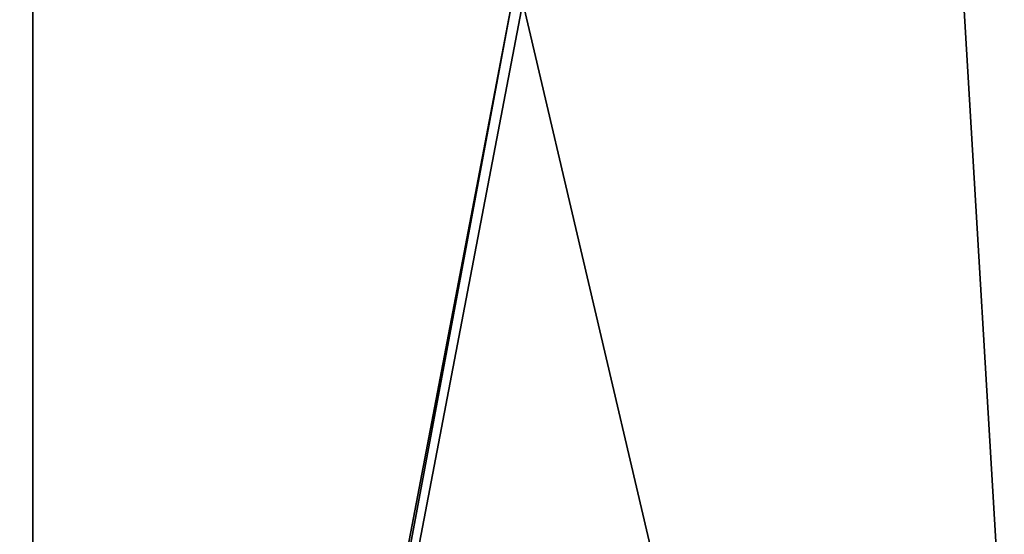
# Model space of a CAD drawing. Header units: millimetres. Extents: x -105 to 105, y -92 to 30.
# Tile 37 of 247: x 0.005 to 0.385, y -85.412 to -85.214. Entities that reach past the tile are written whole.
import ezdxf

# ---------------------------------------------------------------- set-up
doc = ezdxf.new("R2010")
doc.units = ezdxf.units.MM
doc.header["$LTSCALE"] = 59.53398
for name, color, linetype in [('32', 7, 'CONTINUOUS'), ('36', 7, 'CONTINUOUS'), ('48', 7, 'CONTINUOUS')]:
    doc.layers.add(name, color=color, linetype=linetype)

msp = doc.modelspace()

# ---------------------------------------------------------------- linework, layer by layer
at = {"layer": '32', "color": 7, "linetype": 'CONTINUOUS'}
for points in [[(-0.01016, -85.20935, 58.36323), (0.01016, -85.20935, 58.36323), (0.01016, -86.1747, 58.6053), (-0.01016, -85.20935, 58.36323)], [(-0.01016, -86.176, 58.60571), (-0.01016, -85.20935, 58.36323), (0.01016, -86.1747, 58.6053), (-0.01016, -86.176, 58.60571)]]:
    msp.add_3dface(points, dxfattribs=at)
at = {"layer": '36', "color": 7, "linetype": 'CONTINUOUS'}
for points in [[(0.39226, -85.19726, 58.36661), (0.42686, -86.17893, 58.61497), (0.36851, -85.19894, 58.36626), (0.39226, -85.19726, 58.36661)], [(0.36851, -85.19894, 58.36626), (0.42686, -86.17893, 58.61497), (0.19905, -85.20688, 58.3642), (0.36851, -85.19894, 58.36626)], [(0.42686, -86.17893, 58.61497), (0.01016, -86.19527, 58.61187), (0.19905, -85.20688, 58.3642), (0.42686, -86.17893, 58.61497)], [(0.19905, -85.20688, 58.3642), (0.01016, -86.19527, 58.61187), (0.19484, -85.207, 58.36416), (0.19905, -85.20688, 58.3642)], [(0.01016, -86.1747, 58.6053), (0.01016, -85.20935, 58.36323), (0.19484, -85.207, 58.36416), (0.01016, -86.1747, 58.6053)], [(0.01016, -86.19527, 58.61187), (0.01016, -86.1747, 58.6053), (0.19484, -85.207, 58.36416), (0.01016, -86.19527, 58.61187)]]:
    msp.add_3dface(points, dxfattribs=at)
at = {"layer": '48', "color": 7, "linetype": 'CONTINUOUS'}
for points in [[(1.18992, -85.5144, 70.38841), (1.18313, -84.38877, 70.56589), (-0.00824, -84.44718, 70.60026), (1.18992, -85.5144, 70.38841)], [(-0.00829, -85.57706, 70.41985), (1.18992, -85.5144, 70.38841), (-0.00824, -84.44718, 70.60026), (-0.00829, -85.57706, 70.41985)]]:
    msp.add_3dface(points, dxfattribs=at)

doc.saveas('drawing.dxf')
